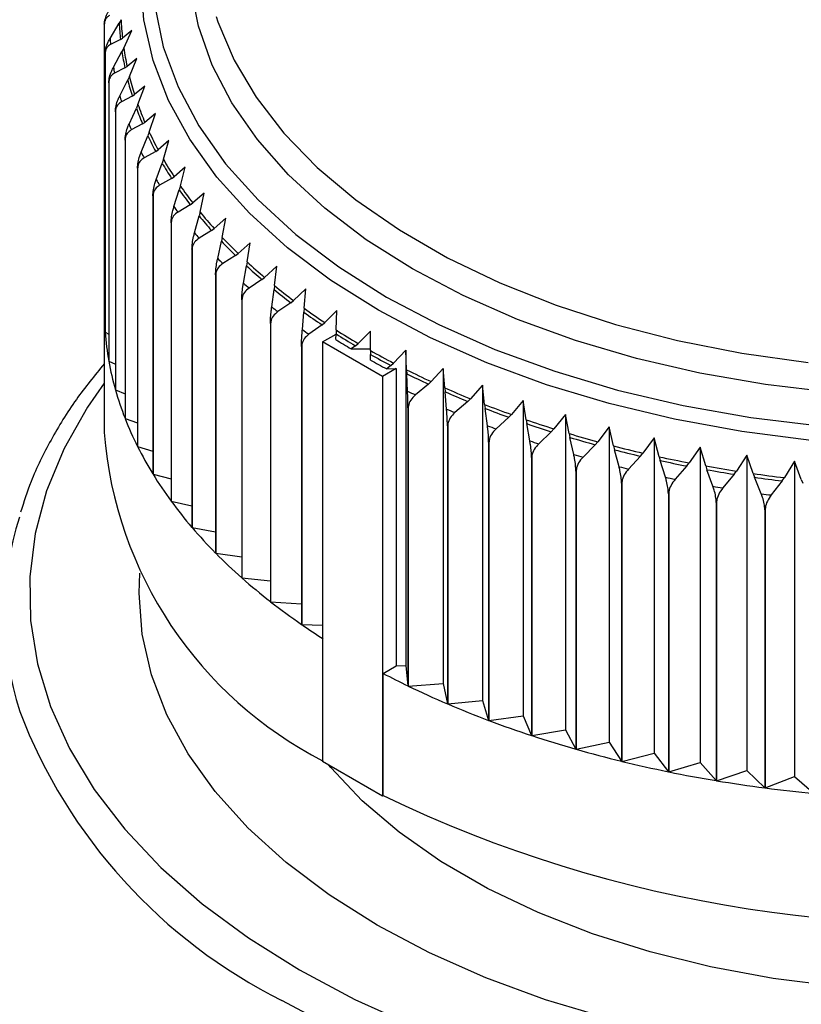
# Model space of a CAD drawing. Header units: millimetres. Extents: x 0 to 420, y 0 to 297.
# Tile 65 of 68: x 372 to 387, y 236 to 256. Entities that reach past the tile are written whole.
import ezdxf

# ---------------------------------------------------------------- set-up
doc = ezdxf.new("R2010")
doc.units = ezdxf.units.MM

msp = doc.modelspace()

# ---------------------------------------------------------------- linework, layer by layer
at = {"color": 7, "linetype": 'Continuous', "lineweight": 25}
for p, q in [((373.57006, 256.05995), (373.53191, 255.98957)), ((373.23346, 255.9495), (373.23346, 250.37381)), ((373.34941, 255.6831), (373.53191, 255.98957)), ((373.78426, 255.84606), (373.59856, 255.69016)), ((373.62422, 255.49057), (373.78426, 255.84606)), ((373.55707, 255.66311), (373.3586, 255.56389)), ((373.55707, 255.66311), (373.59856, 255.69016)), ((373.62422, 255.49057), (373.58847, 255.41893)), ((373.24828, 255.37228), (373.24828, 249.79659)), ((373.24828, 255.37228), (373.24861, 255.36793)), ((373.24861, 255.36793), (373.24861, 249.79224)), ((373.41743, 255.1064), (373.58847, 255.41893)), ((373.88547, 255.28482), (373.69061, 255.1224)), ((373.73671, 254.92404), (373.88547, 255.28482)), ((373.64708, 255.09389), (373.43883, 254.98772)), ((373.64708, 255.09389), (373.69061, 255.1224)), ((373.5445, 254.53304), (373.70348, 254.85122)), ((373.73671, 254.92404), (373.70348, 254.85122)), ((373.32264, 254.79223), (373.32264, 249.21654)), ((373.32264, 254.79223), (373.32342, 254.7879)), ((373.32342, 254.7879), (373.32342, 249.21221)), ((374.0441, 254.72802), (373.84077, 254.55879)), ((373.90715, 254.36235), (374.0441, 254.72802)), ((373.79535, 254.52876), (373.57804, 254.4153)), ((373.79535, 254.52876), (373.84077, 254.55879)), ((373.73019, 253.96504), (373.87655, 254.28844)), ((373.90715, 254.36235), (373.87655, 254.28844)), ((373.4564, 254.21574), (373.4564, 248.64005)), ((373.4564, 254.21574), (373.45762, 254.21144)), ((373.45762, 254.21144), (373.45762, 248.63576)), ((374.25959, 254.17762), (374.04851, 254.0013)), ((374.13492, 253.80748), (374.25959, 254.17762)), ((374.00135, 253.96969), (373.77575, 253.84865)), ((374.00135, 253.96969), (374.04851, 254.0013)), ((373.97384, 253.40438), (374.10707, 253.73257)), ((374.13492, 253.80748), (374.10707, 253.73257)), ((373.64907, 253.64484), (373.64907, 248.06915)), ((373.64907, 253.64484), (373.65074, 253.64059)), ((373.65074, 253.64059), (373.65074, 248.06491)), ((374.53118, 253.63557), (374.31308, 253.4519)), ((374.41924, 253.26137), (374.53118, 253.63557)), ((374.26436, 253.41864), (374.03127, 253.28975)), ((374.26436, 253.41864), (374.31308, 253.4519)), ((373.9, 253.08153), (373.9, 247.50584)), ((373.9, 253.08153), (373.90209, 253.07735)), ((373.90209, 253.07735), (373.90209, 247.50166)), ((374.27459, 252.85304), (374.39423, 253.18555)), ((374.41924, 253.26137), (374.39423, 253.18555)), ((374.85792, 253.10375), (374.63357, 252.91251)), ((374.75909, 252.72595), (374.85792, 253.10375)), ((374.58345, 252.87756), (374.34368, 252.74058)), ((374.58345, 252.87756), (374.63357, 252.91251)), ((374.75909, 252.72595), (374.73701, 252.64932)), ((374.20829, 252.52779), (374.20829, 246.9521)), ((374.20829, 252.52779), (374.21081, 252.52369)), ((374.21081, 252.52369), (374.21081, 246.948)), ((374.6314, 252.31295), (374.73701, 252.64932)), ((375.23866, 252.58404), (375.00885, 252.38502)), ((375.1533, 252.20309), (375.23866, 252.58404)), ((374.95751, 252.34834), (374.71191, 252.20305)), ((374.95751, 252.34834), (375.00885, 252.38502)), ((375.043, 251.78601), (375.13423, 252.12575)), ((375.1533, 252.20309), (375.13423, 252.12575)), ((374.57286, 251.98556), (374.57286, 246.40988)), ((374.57286, 251.98556), (374.5758, 251.98156)), ((374.5758, 251.98156), (374.5758, 246.40587)), ((375.67206, 252.07826), (375.4376, 251.8713)), ((375.60046, 251.69462), (375.67206, 252.07826)), ((375.38522, 251.83284), (375.13465, 251.67906)), ((375.38522, 251.83284), (375.4376, 251.8713)), ((375.60046, 251.69462), (375.58447, 251.61669)), ((375.50795, 251.27408), (375.58447, 251.61669)), ((376.1566, 251.58819), (375.91832, 251.37315)), ((376.09902, 251.20234), (376.1566, 251.58819)), ((374.99244, 251.45676), (374.99244, 245.88107)), ((374.99578, 251.45286), (374.99578, 245.87717)), ((375.86508, 251.33288), (375.61041, 251.17045)), ((375.86508, 251.33288), (375.91832, 251.37315)), ((376.02462, 250.77895), (376.08616, 251.12392)), ((376.09902, 251.20234), (376.08616, 251.12392)), ((376.69059, 251.11556), (376.44931, 250.8923)), ((376.64722, 250.72798), (376.69059, 251.11556)), ((375.46554, 250.94324), (375.46554, 245.36755)), ((375.46928, 250.93946), (375.46928, 245.36377)), ((376.39541, 250.8502), (376.13754, 250.679)), ((376.39541, 250.8502), (376.44931, 250.8923)), ((376.64722, 250.72798), (376.63754, 250.64917)), ((376.59119, 250.30235), (376.63754, 250.64917)), ((377.27213, 250.66201), (377.02871, 250.43046)), ((377.24314, 250.2732), (377.27213, 250.66201)), ((373.23346, 250.37381), (373.24828, 250.36551)), ((375.99051, 250.44679), (375.99051, 244.87111)), ((375.99463, 250.44315), (375.99463, 244.86746)), ((376.97433, 250.38651), (376.71417, 250.20644)), ((376.97433, 250.38651), (377.02871, 250.43046)), ((373.23165, 250.23056), (373.23165, 247.78094)), ((377.20568, 249.84597), (377.23666, 250.19411)), ((377.24314, 250.2732), (377.23666, 250.19411)), ((377.8992, 250.22916), (377.65449, 249.98925)), ((377.88468, 249.8396), (377.8992, 250.22916)), ((376.56551, 249.96917), (376.56551, 244.39349)), ((376.56999, 249.96568), (376.56999, 244.38999)), ((377.59982, 249.94343), (377.33828, 249.75444)), ((377.59982, 249.94343), (377.65449, 249.98925)), ((373.24861, 249.79224), (373.32264, 249.75541)), ((377.60979, 249.59882), (377.88122, 249.75551)), ((377.87643, 249.64811), (377.88144, 249.76034)), ((377.88468, 249.8396), (377.88144, 249.76034)), ((378.56959, 249.8185), (378.32444, 249.57021)), ((378.56959, 249.4287), (378.56959, 249.8185)), ((378.81188, 248.90487), (377.60979, 249.59882)), ((377.60979, 249.59882), (377.60979, 241.18845)), ((378.26968, 249.52252), (378.18524, 249.45895)), ((378.26968, 249.52252), (378.32444, 249.57021)), ((377.1885, 249.51206), (377.1885, 243.93637)), ((377.19334, 249.50872), (377.19334, 243.93303)), ((378.18524, 249.45895), (378.56959, 249.45895)), ((378.56959, 249.4287), (378.56959, 249.34939)), ((378.56959, 249.23706), (378.56959, 249.34939)), ((379.28094, 249.4315), (379.03622, 249.17482)), ((379.29546, 249.04194), (379.28094, 249.4315)), ((379.28094, 249.4315), (379.28094, 243.11119)), ((373.32342, 249.21221), (373.4564, 249.15361)), ((378.98155, 249.12526), (378.89726, 249.0588)), ((378.98155, 249.12526), (379.03622, 249.17482)), ((379.08995, 249.0654), (378.81188, 248.90487)), ((378.89726, 249.0588), (379.08995, 249.0654)), ((379.08995, 249.0654), (379.08995, 243.10465)), ((379.29546, 249.04194), (379.29871, 248.96268)), ((379.31423, 248.61374), (379.29871, 248.96268)), ((380.03075, 249.0695), (379.78733, 248.80447)), ((380.05975, 248.68068), (380.03075, 249.0695)), ((380.03075, 249.0695), (380.03075, 242.74919)), ((378.81188, 248.90487), (378.81188, 240.4945)), ((379.73295, 248.75304), (379.47278, 248.5372)), ((379.73295, 248.75304), (379.78733, 248.80447)), ((380.8164, 248.73378), (380.57512, 248.46046)), ((380.85976, 248.3462), (380.8164, 248.73378)), ((380.8164, 248.73378), (380.8164, 242.41347)), ((373.45762, 248.63576), (373.64907, 248.56131)), ((380.05975, 248.68068), (380.06622, 248.6016)), ((380.09721, 248.25345), (380.06622, 248.6016)), ((380.52122, 248.40717), (380.26335, 248.18246)), ((380.52122, 248.40717), (380.57512, 248.46046)), ((380.85976, 248.3462), (380.86945, 248.26739)), ((381.63511, 248.42552), (381.39683, 248.14399)), ((381.6927, 248.03967), (381.63511, 248.42552)), ((381.63511, 248.42552), (381.63511, 242.10521)), ((379.32283, 248.27939), (379.32283, 242.70371)), ((379.32861, 248.2766), (379.32861, 242.70092)), ((380.91579, 247.92057), (380.86945, 248.26739)), ((381.34359, 248.08887), (381.39683, 248.14399)), ((382.48403, 248.14579), (382.24957, 247.85617)), ((382.55562, 247.76216), (382.48403, 248.14579)), ((382.48403, 248.14579), (382.48403, 241.82549)), ((373.65074, 248.06491), (373.9, 247.97992)), ((381.34359, 248.08887), (381.08892, 247.85539)), ((381.6927, 248.03967), (381.70556, 247.96124)), ((381.7671, 247.61627), (381.70556, 247.96124)), ((380.11438, 247.91954), (380.11438, 242.34386)), ((380.12044, 247.91695), (380.12044, 242.34127)), ((382.19719, 247.79925), (381.94661, 247.55712)), ((382.19719, 247.79925), (382.24957, 247.85617)), ((382.55562, 247.76216), (382.57162, 247.68423)), ((383.36015, 247.8956), (383.13035, 247.59803)), ((383.44551, 247.51464), (383.36015, 247.8956)), ((383.36015, 247.8956), (383.36015, 241.57529)), ((380.94148, 247.58739), (380.94148, 242.01171)), ((380.94779, 247.58502), (380.94779, 242.00933)), ((382.64814, 247.34161), (382.57162, 247.68423)), ((383.07901, 247.53933), (383.13035, 247.59803)), ((384.26042, 247.6758), (384.03607, 247.37046)), ((384.35924, 247.298), (384.26042, 247.6758)), ((384.26042, 247.6758), (384.26042, 241.3555)), ((373.90209, 247.50166), (374.20829, 247.41093)), ((383.07901, 247.53933), (382.83341, 247.28871)), ((383.44551, 247.51464), (383.46458, 247.43731)), ((383.55581, 247.09757), (383.46458, 247.43731)), ((383.98595, 247.31002), (384.03607, 247.37046)), ((385.18165, 247.48718), (384.96356, 247.17427)), ((385.29359, 247.11298), (385.18165, 247.48718)), ((385.18165, 247.48718), (385.18165, 241.16687)), ((381.8012, 247.28411), (381.8012, 241.70843)), ((381.80775, 247.28196), (381.80775, 241.70627)), ((383.98595, 247.31002), (383.74618, 247.05109)), ((384.35924, 247.298), (384.38132, 247.22137)), ((384.48694, 246.885), (384.38132, 247.22137)), ((384.91483, 247.11214), (384.96356, 247.17427)), ((386.12063, 247.33039), (385.90955, 247.01014)), ((386.24529, 246.96025), (386.12063, 247.33039)), ((386.12063, 247.33039), (386.12063, 241.01009)), ((387.07404, 247.20599), (386.87072, 246.87864)), ((387.21099, 246.84033), (387.07404, 247.20599)), ((387.07404, 247.20599), (387.07404, 240.88569)), ((382.69054, 247.01077), (382.69054, 241.43508)), ((382.6973, 247.00884), (382.6973, 241.43315)), ((384.91483, 247.11214), (384.68174, 246.84512)), ((385.29359, 247.11298), (385.3186, 247.03716)), ((385.43824, 246.70465), (385.3186, 247.03716)), ((385.86239, 246.94636), (385.90955, 247.01014)), ((386.24529, 246.96025), (386.27314, 246.88533)), ((374.21081, 246.948), (374.57286, 246.85593)), ((383.60637, 246.76832), (383.60637, 241.19263)), ((383.61331, 246.76663), (383.61331, 241.19094)), ((385.86239, 246.94636), (385.6368, 246.67149)), ((386.40638, 246.55714), (386.27314, 246.88533)), ((386.8253, 246.81329), (386.60799, 246.53084)), ((386.8253, 246.81329), (386.87072, 246.87864)), ((387.21099, 246.84033), (387.24159, 246.76641)), ((384.54547, 246.55762), (384.54547, 240.98193)), ((374.5758, 246.40587), (374.99244, 246.31653)), ((384.55257, 246.55616), (384.55257, 240.98048)), ((385.50454, 246.3794), (385.50454, 240.80371)), ((385.51178, 246.37819), (385.51178, 240.8025)), ((386.48021, 246.23429), (386.48021, 240.65861)), ((386.48756, 246.23333), (386.48756, 240.65765)), ((374.99578, 245.87717), (375.46554, 245.79436)), ((375.46928, 245.36377), (375.99051, 245.29106)), ((375.99463, 244.86746), (376.56551, 244.80823)), ((376.56999, 244.38999), (377.1885, 244.34746)), ((377.19334, 243.93303), (377.60979, 243.91877)), ((378.82691, 242.9528), (379.08995, 243.10465)), ((379.08995, 243.10465), (379.28094, 243.11119)), ((379.28094, 243.11119), (379.32283, 242.70371)), ((378.82691, 240.50318), (378.82691, 242.9528)), ((379.32861, 242.70092), (380.03075, 242.74919)), ((380.03075, 242.74919), (380.11438, 242.34386)), ((380.12044, 242.34127), (380.8164, 242.41347)), ((380.8164, 242.41347), (380.94148, 242.01171)), ((380.94779, 242.00933), (381.63511, 242.10521)), ((381.63511, 242.10521), (381.8012, 241.70843)), ((381.80775, 241.70627), (382.48403, 241.82549)), ((382.48403, 241.82549), (382.69054, 241.43508)), ((382.6973, 241.43315), (383.36015, 241.57529)), ((383.36015, 241.57529), (383.60637, 241.19263)), ((383.61331, 241.19094), (384.26042, 241.3555)), ((384.26042, 241.3555), (384.54547, 240.98193)), ((378.81188, 240.4945), (377.60979, 241.18845)), ((384.55257, 240.98048), (385.18165, 241.16687)), ((385.18165, 241.16687), (385.50454, 240.80371)), ((385.51178, 240.8025), (386.12063, 241.01009)), ((386.12063, 241.01009), (386.48021, 240.65861)), ((386.48756, 240.65765), (387.07404, 240.88569)), ((387.07404, 240.88569), (387.46907, 240.54712)), ((378.82691, 240.50318), (378.81188, 240.4945))]:
    msp.add_line(p, q, dxfattribs=at)
at = {"color": 8, "linetype": 'Continuous', "lineweight": 25, "flags": 128}
for points in [[(375.23165, 260.31446), (374.80662, 259.57117), (374.48006, 258.77428), (374.27677, 257.96385), (374.19836, 257.14622), (374.24542, 256.32779), (374.4176, 255.51497), (374.71355, 254.7141), (375.13094, 253.93148), (375.66652, 253.1732), (376.31609, 252.44523), (377.07457, 251.75324), (377.93602, 251.10266), (378.8937, 250.49858)], [(378.72956, 250.23322), (377.77086, 250.83721), (376.90699, 251.48713), (376.14452, 252.17804), (375.48927, 252.90468), (374.94622, 253.66153), (374.5195, 254.44282), (374.21236, 255.24261), (374.02714, 256.05481), (373.96524, 256.87324), (374.02714, 257.69167), (374.21236, 258.50386), (374.38839, 259.00117)], [(387.83847, 248.58595), (386.49365, 248.7449), (385.17894, 248.97281), (383.9049, 249.26784), (382.68181, 249.6276), (381.5195, 250.04921), (380.42733, 250.52927), (379.41411, 251.06391), (378.48798, 251.64883), (377.6564, 252.27933), (376.92608, 252.95031), (376.30288, 253.65639), (375.79183, 254.39187), (375.39704, 255.15084), (375.12168, 255.92719), (374.96799, 256.71466)], [(375.47583, 256.12623), (375.5116, 256.01715), (375.83489, 255.25131), (376.27747, 254.50562), (376.83569, 253.78625), (377.5049, 253.09916), (378.27957, 252.45005), (379.15329, 251.8443), (380.1188, 251.28692), (381.1681, 250.78254), (382.29252, 250.33533), (383.48271, 249.949), (384.72884, 249.62675), (386.02056, 249.37125), (387.34717, 249.18462)], [(378.8937, 250.49858), (379.94012, 249.94572), (381.06708, 249.44841), (382.26577, 249.01055), (383.5268, 248.63556), (384.8403, 248.32638), (386.196, 248.08542), (387.58329, 247.91458), (388.9913, 247.81518), (390.40902, 247.78801), (391.82535, 247.83328), (393.2292, 247.95063), (394.6096, 248.13915), (395.95574, 248.39736), (397.25707, 248.72325), (398.50342, 249.11425), (399.68504, 249.56731), (400.79267, 250.07889), (401.81764, 250.64497), (402.75194, 251.26114), (403.58825, 251.92256)], [(403.55631, 251.48713), (402.69244, 250.83721), (401.73374, 250.23322), (400.6875, 249.67977), (399.56168, 249.18107), (398.36486, 248.74091), (397.10613, 248.36265), (395.79509, 248.04915), (394.44171, 247.80281), (393.05628, 247.6255), (391.64936, 247.51857), (390.23165, 247.48284), (388.81394, 247.51857), (387.40702, 247.6255), (386.02159, 247.80281), (384.66821, 248.04915), (383.35717, 248.36265), (382.09844, 248.74091), (380.90162, 249.18107), (379.7758, 249.67977), (378.72956, 250.23322)], [(373.23165, 248.77284), (372.89808, 248.29244), (372.42879, 247.4644), (372.07798, 246.61704), (371.84797, 245.75598), (371.74031, 244.88697), (371.7557, 244.01579), (371.89405, 243.14823), (372.15443, 242.29006), (372.53512, 241.44701), (373.03357, 240.62467), (373.64647, 239.82852), (374.36974, 239.06386), (375.19857, 238.33578), (376.12744, 237.64912), (377.15017, 237.00845)], [(377.15017, 237.00845), (378.25996, 236.41804), (379.44942, 235.88181)], [(377.92126, 235.79714), (376.79662, 236.39608)]]:
    msp.add_lwpolyline(points, dxfattribs=at)
at = {"color": 7, "linetype": 'Continuous', "lineweight": 25, "flags": 128}
for points in [[(374.99578, 251.45286), (374.99536, 251.45335), (374.99495, 251.45384), (374.99453, 251.45432), (374.99411, 251.45481), (374.99369, 251.4553), (374.99327, 251.45579), (374.99286, 251.45627), (374.99244, 251.45676)], [(375.46928, 250.93946), (375.46881, 250.93993), (375.46835, 250.9404), (375.46788, 250.94087), (375.46741, 250.94135), (375.46694, 250.94182), (375.46648, 250.94229), (375.46601, 250.94276), (375.46554, 250.94324)], [(375.99463, 250.44315), (375.99412, 250.4436), (375.9936, 250.44406), (375.99309, 250.44451), (375.99257, 250.44497), (375.99206, 250.44543), (375.99154, 250.44588), (375.99103, 250.44634), (375.99051, 250.44679)], [(376.56999, 249.96568), (376.56943, 249.96611), (376.56887, 249.96655), (376.56831, 249.96699), (376.56775, 249.96742), (376.56719, 249.96786), (376.56663, 249.9683), (376.56607, 249.96874), (376.56551, 249.96917)], [(377.19334, 249.50872), (377.19273, 249.50914), (377.19213, 249.50955), (377.19152, 249.50997), (377.19092, 249.51039), (377.19032, 249.51081), (377.18971, 249.51122), (377.18911, 249.51164), (377.1885, 249.51206)], [(379.32861, 248.2766), (379.32789, 248.27695), (379.32716, 248.2773), (379.32644, 248.27765), (379.32572, 248.278), (379.325, 248.27835), (379.32427, 248.27869), (379.32355, 248.27904), (379.32283, 248.27939)], [(380.12044, 247.91695), (380.11968, 247.91728), (380.11893, 247.9176), (380.11817, 247.91792), (380.11741, 247.91825), (380.11666, 247.91857), (380.1159, 247.91889), (380.11514, 247.91922), (380.11438, 247.91954)], [(380.94779, 247.58502), (380.947, 247.58531), (380.94621, 247.58561), (380.94542, 247.58591), (380.94463, 247.58621), (380.94385, 247.5865), (380.94306, 247.5868), (380.94227, 247.5871), (380.94148, 247.58739)], [(381.80775, 247.28196), (381.80693, 247.28223), (381.80611, 247.2825), (381.80529, 247.28277), (381.80448, 247.28304), (381.80366, 247.28331), (381.80284, 247.28358), (381.80202, 247.28385), (381.8012, 247.28411)], [(382.6973, 247.00884), (382.69645, 247.00908), (382.69561, 247.00932), (382.69476, 247.00956), (382.69392, 247.00981), (382.69308, 247.01005), (382.69223, 247.01029), (382.69139, 247.01053), (382.69054, 247.01077)], [(383.61331, 246.76663), (383.61244, 246.76684), (383.61157, 246.76705), (383.61071, 246.76726), (383.60984, 246.76747), (383.60897, 246.76768), (383.6081, 246.7679), (383.60724, 246.76811), (383.60637, 246.76832)], [(384.55257, 246.55616), (384.55168, 246.55634), (384.55079, 246.55652), (384.54991, 246.55671), (384.54902, 246.55689), (384.54813, 246.55707), (384.54724, 246.55725), (384.54636, 246.55743), (384.54547, 246.55762)], [(385.51178, 246.37819), (385.51087, 246.37834), (385.50997, 246.37849), (385.50906, 246.37864), (385.50816, 246.37879), (385.50725, 246.37894), (385.50635, 246.3791), (385.50544, 246.37925), (385.50454, 246.3794)], [(386.48756, 246.23333), (386.48665, 246.23345), (386.48573, 246.23357), (386.48481, 246.23369), (386.48389, 246.23381), (386.48297, 246.23393), (386.48205, 246.23405), (386.48113, 246.23417), (386.48021, 246.23429)], [(383.34297, 236.03206), (382.08165, 236.41111), (380.88235, 236.85217), (379.75421, 237.35191), (378.70581, 237.9065), (377.74513, 238.51173), (376.87947, 239.16299), (376.11544, 239.85533), (375.45883, 240.58347), (374.91466, 241.34189), (374.48706, 242.12479), (374.17928, 242.92623), (373.99368, 243.74011), (373.93165, 244.56022), (373.94671, 244.96459)], [(383.34297, 236.03206), (382.08165, 236.41111), (380.88235, 236.85217), (379.75421, 237.35191), (378.70581, 237.9065), (377.74513, 238.51173), (376.87947, 239.16299), (376.11544, 239.85533), (375.45883, 240.58347), (374.91466, 241.34189), (374.48706, 242.12479), (374.17928, 242.92623), (373.99368, 243.74011), (373.93165, 244.56022), (373.94671, 244.96459)], [(387.9349, 236.67549), (386.64701, 236.83723), (385.39157, 237.0689), (384.17997, 237.36842), (383.02317, 237.73307), (381.93165, 238.15955), (380.9153, 238.64399), (379.98332, 239.18201), (379.14415, 239.76874), (378.40539, 240.39886), (377.77373, 241.06666), (377.73011, 241.11899)]]:
    msp.add_lwpolyline(points, dxfattribs=at)
at = {"color": 7, "linetype": 'Continuous', "lineweight": 25}
for centre, radius, start, end in [((379.15329, 256.3042), 5.58857, 182.50492, 186.308093), ((379.12698, 256.25653), 5.60144, 182.731633, 186.08138), ((379.00081, 256.05864), 5.66386, 183.801763, 185.011249), ((379.29861, 256.32379), 5.73524, 188.353573, 192.091618), ((379.27265, 256.27619), 5.74846, 188.576406, 191.868785), ((379.14812, 256.07858), 5.81258, 189.628212, 190.816979), ((379.53111, 256.33716), 6.01409, 194.304643, 197.499345), ((379.55646, 256.38461), 6.00022, 194.088416, 197.715572), ((379.40951, 256.1403), 6.08125, 195.325249, 196.478739), ((379.89604, 256.46136), 6.39967, 199.848608, 202.913653), ((379.92053, 256.50849), 6.38488, 199.64115, 203.12111), ((379.77857, 256.26596), 6.47126, 200.827798, 201.934462), ((380.3586, 256.66844), 6.90659, 205.155922, 208.069084), ((380.382, 256.71507), 6.89058, 204.958738, 208.266267), ((380.24638, 256.47544), 6.984, 206.086595, 207.13841), ((380.90766, 256.97516), 7.53564, 210.19143, 212.940117), ((380.92977, 257.02105), 7.51812, 210.005374, 213.126172), ((380.80166, 256.78569), 7.62026, 211.069564, 212.061983), ((381.55079, 257.4396), 8.26714, 214.761856, 217.691172), ((381.53015, 257.39471), 8.28646, 214.9365, 217.516528), ((381.4312, 257.21005), 8.37967, 215.760756, 216.692272), ((382.21146, 257.93628), 9.15693, 219.386585, 221.800388), ((382.23049, 257.97987), 9.13553, 219.223189, 221.963784), ((382.12022, 257.75779), 9.26009, 220.15774, 221.029233), ((382.9532, 258.64663), 10.11895, 223.395363, 225.955373), ((382.93588, 258.60463), 10.1427, 223.547995, 225.802742), ((382.85285, 258.43375), 10.25712, 224.268337, 225.082399), ((383.68708, 259.39989), 11.2368, 227.434641, 229.540537), ((383.70263, 259.44001), 11.21044, 227.292083, 229.683094), ((383.61257, 259.23806), 11.3637, 228.107431, 228.867747), ((384.46236, 260.35545), 12.40018, 230.931899, 233.167407), ((384.4486, 260.31751), 12.42938, 231.065186, 233.03412), ((378.90368, 250.23058), 5.67203, 178.552928, 184.388179), ((384.38273, 260.1661), 12.56987, 231.694221, 232.405085), ((385.20436, 261.34826), 13.70763, 234.460809, 236.305348), ((385.21633, 261.38376), 13.67539, 234.335942, 236.430215), ((378.99298, 250.23827), 5.76165, 184.439841, 190.214407), ((385.14705, 261.20856), 13.86268, 235.050103, 235.716054), ((385.93908, 262.47853), 15.05583, 237.643576, 239.376284), ((385.94931, 262.51136), 15.02038, 237.526279, 239.493581), ((385.9233, 262.43787), 15.11059, 237.823351, 239.196509), ((386.6474, 263.72061), 16.41675, 240.524802, 242.378898), ((386.63882, 263.69064), 16.45552, 240.63535, 242.26835), ((379.19921, 250.27626), 5.97135, 190.26443, 195.902968), ((386.62559, 263.6544), 16.51541, 240.80478, 242.09892), ((387.29835, 264.99032), 17.84368, 243.352537, 245.106416), ((387.29131, 264.96336), 17.88584, 243.45711, 245.001843), ((379.51733, 250.36767), 6.30235, 195.950315, 201.389618), ((387.25768, 264.86467), 18.08842, 243.950623, 244.50833), ((387.89198, 266.29637), 19.27839, 246.02926, 247.695002), ((387.88635, 266.2725), 19.32395, 246.128578, 247.595684), ((388.42045, 267.6124), 20.69663, 248.573329, 250.162074), ((387.85948, 266.18866), 19.54288, 246.597291, 247.126971), ((388.41608, 267.59165), 20.74556, 248.668056, 250.067347), ((379.93959, 250.53374), 6.7561, 201.433632, 206.626528), ((388.87846, 268.91059), 22.0733, 251.001655, 252.523633), ((388.87517, 268.89291), 22.1255, 251.092401, 252.432886), ((381.31827, 248.41927), 8.11178, 184.513379, 242.914566), ((388.39522, 267.52276), 20.98065, 249.115103, 249.6203), ((389.26337, 270.1625), 23.3831, 253.329759, 254.794355), ((388.85954, 268.83877), 22.37626, 251.520661, 252.004627), ((389.261, 270.14778), 23.43841, 253.417084, 254.70703), ((380.45581, 250.7931), 7.3338, 206.666937, 211.58336), ((389.57526, 271.3399), 24.60115, 255.571884, 256.987727), ((389.57364, 271.32796), 24.65935, 255.656302, 256.903309), ((389.24976, 270.10786), 23.70408, 253.829197, 254.294916), ((389.81689, 272.41566), 25.70375, 257.741132, 259.116189), ((389.81585, 272.40626), 25.76456, 257.823118, 259.034203), ((389.56597, 271.30141), 24.93888, 256.054697, 256.504914), ((389.99352, 273.36452), 26.66894, 259.849614, 261.191289), ((389.99291, 273.35736), 26.73204, 259.929609, 261.111293), ((390.11278, 274.16389), 27.47719, 261.908597, 263.22383), ((381.0536, 251.16104), 8.03576, 211.620201, 216.245917), ((389.81095, 272.39193), 26.05664, 258.210037, 258.647284), ((390.11246, 274.15863), 27.5422, 261.987016, 263.145411), ((389.99005, 273.35381), 27.0351, 260.307135, 260.733768), ((390.11098, 274.16415), 27.85446, 262.357101, 262.775326), ((381.71884, 251.64901), 8.86079, 216.279433, 220.613312), ((377.6964, 244.15183), 6.46325, 162.564843, 197.643863), ((382.43605, 252.26414), 9.80566, 220.643848, 224.694598), ((383.18887, 253.00895), 10.86465, 224.722529, 228.505542), ((383.96054, 253.88118), 12.02924, 228.531226, 232.06592), ((384.73445, 254.8738), 13.28791, 232.08968, 235.397452), ((385.36586, 255.78236), 14.39433, 235.405843, 237.467135), ((387.02666, 258.65927), 17.71805, 242.432648, 244.227328), ((387.55117, 259.75303), 18.93106, 244.256559, 246.868987), ((388.1242, 261.09362), 20.38899, 246.886568, 249.372913), ((388.62772, 262.43035), 21.81741, 249.389731, 251.766323), ((389.05769, 263.7344), 23.19052, 251.782487, 254.064307), ((389.4128, 264.97678), 24.48265, 254.079915, 256.280719), ((389.6945, 266.12914), 25.66894, 256.295856, 258.428314), ((389.90691, 267.16466), 26.72602, 258.44306, 260.518905), ((390.05663, 268.05886), 27.63267, 260.533331, 262.563514), ((390.1525, 268.79033), 28.3704, 262.577687, 264.572519), ((390.13645, 264.0434), 26.11604, 244.338747, 278.075175)]:
    msp.add_arc(centre, radius, start, end, dxfattribs=at)
at = {"color": 8, "linetype": 'Continuous', "lineweight": 25}
msp.add_arc((381.62099, 246.0576), 10.79905, 200.970131, 243.465298, dxfattribs=at)
at = {"color": 7, "linetype": 'Continuous', "lineweight": 25}
for points, knots in [([(373.23421, 255.96976), (373.23433, 255.97366), (373.23473, 255.98681), (373.2378, 256.01053), (373.2434, 256.04068), (373.2513, 256.0713), (373.26109, 256.10185), (373.27263, 256.13225), (373.28597, 256.16277), (373.29882, 256.18885), (373.31345, 256.21614), (373.32663, 256.23887), (373.33718, 256.25554), (373.3407, 256.26111)], [0, 0, 0, 0, 0.04269885, 0.14401615, 0.24792307, 0.35268519, 0.45328482, 0.55454546, 0.65770682, 0.76144813, 0.82087256, 0.94014293, 1, 1, 1, 1]), ([(373.33764, 256.1418), (373.33123, 256.13834), (373.31838, 256.1314), (373.30071, 256.11806), (373.2844, 256.10234), (373.26999, 256.08409), (373.2577, 256.06344), (373.24763, 256.04029), (373.23995, 256.01434), (373.23617, 255.99252), (373.23427, 255.97378), (373.23356, 255.96183), (373.23349, 255.95259), (373.23346, 255.9495)], [0, 0, 0, 0, 0.10662604, 0.21378443, 0.32280042, 0.43255353, 0.53942236, 0.64717099, 0.75796871, 0.86993983, 0.9023783, 0.96740408, 1, 1, 1, 1]), ([(373.24828, 255.37228), (373.2518, 255.4112), (373.25883, 255.48896), (373.30191, 255.59824), (373.33661, 255.66022), (373.34941, 255.6831)], [0, 0, 0, 0, 0.3874503, 0.77384192, 1, 1, 1, 1]), ([(373.3586, 255.56389), (373.33271, 255.54641), (373.28069, 255.51129), (373.25103, 255.43274), (373.24907, 255.38006), (373.24861, 255.36793)], [0, 0, 0, 0, 0.43279435, 0.86945401, 1, 1, 1, 1]), ([(373.32264, 254.79223), (373.32594, 254.83127), (373.33253, 254.90926), (373.3729, 255.01997), (373.40542, 255.08309), (373.41743, 255.1064)], [0, 0, 0, 0, 0.3874503, 0.77384192, 1, 1, 1, 1]), ([(373.43883, 254.98772), (373.41166, 254.96933), (373.35708, 254.93239), (373.32596, 254.8528), (373.3239, 254.80004), (373.32342, 254.7879)], [0, 0, 0, 0, 0.43279435, 0.86945401, 1, 1, 1, 1]), ([(373.4564, 254.21574), (373.45946, 254.25489), (373.46559, 254.3331), (373.50312, 254.44514), (373.53334, 254.50934), (373.5445, 254.53304)], [0, 0, 0, 0, 0.3874503, 0.77384192, 1, 1, 1, 1]), ([(373.57804, 254.4153), (373.54969, 254.39596), (373.49274, 254.35711), (373.46027, 254.27643), (373.45811, 254.2236), (373.45762, 254.21144)], [0, 0, 0, 0, 0.43279435, 0.86945401, 1, 1, 1, 1]), ([(373.64907, 253.64484), (373.6519, 253.68409), (373.65754, 253.7625), (373.69209, 253.87578), (373.71991, 253.94097), (373.73019, 253.96504)], [0, 0, 0, 0, 0.3874503, 0.77384192, 1, 1, 1, 1]), ([(373.77575, 253.84865), (373.74632, 253.82832), (373.68719, 253.78748), (373.65348, 253.70567), (373.65125, 253.65277), (373.65074, 253.64059)], [0, 0, 0, 0, 0.43279435, 0.86945401, 1, 1, 1, 1]), ([(373.9, 253.08153), (373.90257, 253.12087), (373.9077, 253.19946), (373.93915, 253.31387), (373.96448, 253.37997), (373.97384, 253.40438)], [0, 0, 0, 0, 0.3874503, 0.77384192, 1, 1, 1, 1]), ([(374.03127, 253.28975), (374.00086, 253.2684), (373.93976, 253.2255), (373.90493, 253.14252), (373.90262, 253.08954), (373.90209, 253.07735)], [0, 0, 0, 0, 0.432794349, 0.869454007, 1, 1, 1, 1]), ([(374.20829, 252.52779), (374.2106, 252.56722), (374.21521, 252.64597), (374.24345, 252.76141), (374.26619, 252.82833), (374.27459, 252.85304)], [0, 0, 0, 0, 0.3874503, 0.77384192, 1, 1, 1, 1]), ([(374.34368, 252.74058), (374.3124, 252.71817), (374.24956, 252.67315), (374.21373, 252.58896), (374.21136, 252.5359), (374.21081, 252.52369)], [0, 0, 0, 0, 0.43279435, 0.86945401, 1, 1, 1, 1]), ([(374.57286, 251.98556), (374.5749, 252.02507), (374.57897, 252.10397), (374.6039, 252.22032), (374.62398, 252.28797), (374.6314, 252.31295)], [0, 0, 0, 0, 0.3874503, 0.77384192, 1, 1, 1, 1]), ([(374.71191, 252.20305), (374.67986, 252.17956), (374.61549, 252.13237), (374.57879, 252.04693), (374.57636, 251.99379), (374.5758, 251.98156)], [0, 0, 0, 0, 0.43279435, 0.86945401, 1, 1, 1, 1]), ([(374.99244, 251.45676), (374.9942, 251.49633), (374.99771, 251.57537), (375.01925, 251.6925), (375.03659, 251.7608), (375.043, 251.78601)], [0, 0, 0, 0, 0.3874503, 0.77384192, 1, 1, 1, 1]), ([(375.13465, 251.67906), (375.10195, 251.65446), (375.03628, 251.60504), (374.99883, 251.51834), (374.99635, 251.46511), (374.99578, 251.45286)], [0, 0, 0, 0, 0.432794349, 0.869454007, 1, 1, 1, 1]), ([(375.46554, 250.94324), (375.46702, 250.98286), (375.46997, 251.06201), (375.48803, 251.17982), (375.50258, 251.24866), (375.50795, 251.27408)], [0, 0, 0, 0, 0.3874503, 0.77384192, 1, 1, 1, 1]), ([(375.61041, 251.17045), (375.57719, 251.14472), (375.51044, 251.09304), (375.47238, 251.00504), (375.46986, 250.95173), (375.46928, 250.93946)], [0, 0, 0, 0, 0.43279435, 0.86945401, 1, 1, 1, 1]), ([(375.99051, 250.44679), (375.9917, 250.48646), (375.99407, 250.5657), (376.0086, 250.68407), (376.0203, 250.75336), (376.02462, 250.77895)], [0, 0, 0, 0, 0.3874503, 0.77384192, 1, 1, 1, 1]), ([(376.13754, 250.679), (376.10389, 250.65213), (376.0363, 250.59814), (375.99777, 250.50884), (375.99522, 250.45544), (375.99463, 250.44315)], [0, 0, 0, 0, 0.43279435, 0.86945401, 1, 1, 1, 1]), ([(376.56551, 249.96917), (376.5664, 250.00888), (376.56819, 250.08819), (376.57913, 250.207), (376.58794, 250.27664), (376.59119, 250.30235)], [0, 0, 0, 0, 0.3874503, 0.77384192, 1, 1, 1, 1]), ([(376.71417, 250.20644), (376.68022, 250.17841), (376.61203, 250.12211), (376.57316, 250.03148), (376.57058, 249.97799), (376.56999, 249.96568)], [0, 0, 0, 0, 0.43279435, 0.86945401, 1, 1, 1, 1]), ([(377.1885, 249.51206), (377.1891, 249.55179), (377.19029, 249.63115), (377.19761, 249.75027), (377.2035, 249.82016), (377.20568, 249.84597)], [0, 0, 0, 0, 0.3874503, 0.77384192, 1, 1, 1, 1]), ([(377.33828, 249.75444), (377.30415, 249.72524), (377.2356, 249.66659), (377.19652, 249.57463), (377.19393, 249.52105), (377.19334, 249.50872)], [0, 0, 0, 0, 0.432794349, 0.869454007, 1, 1, 1, 1]), ([(373.23165, 249.16159), (373.03917, 248.92487), (372.63593, 248.42895), (372.15225, 247.63733), (371.77646, 246.88162), (371.62113, 246.39074), (371.55617, 246.18545)], [0, 0, 0, 0, 0.25195634, 0.52784724, 0.8025381, 1, 1, 1, 1]), ([(379.32283, 248.27939), (379.32253, 248.31914), (379.32193, 248.39853), (379.31827, 248.51784), (379.31532, 248.58788), (379.31423, 248.61374)], [0, 0, 0, 0, 0.3874503, 0.77384192, 1, 1, 1, 1]), ([(379.47278, 248.5372), (379.43884, 248.5045), (379.37065, 248.43881), (379.33178, 248.34284), (379.3292, 248.28899), (379.32861, 248.2766)], [0, 0, 0, 0, 0.43279435, 0.86945401, 1, 1, 1, 1]), ([(380.11438, 247.91954), (380.11379, 247.95927), (380.11259, 248.03863), (380.10528, 248.15776), (380.09939, 248.22765), (380.09721, 248.25345)], [0, 0, 0, 0, 0.3874503, 0.77384192, 1, 1, 1, 1]), ([(380.26335, 248.18246), (380.2297, 248.14861), (380.16211, 248.0806), (380.12358, 247.9833), (380.12103, 247.92937), (380.12044, 247.91695)], [0, 0, 0, 0, 0.43279435, 0.86945401, 1, 1, 1, 1]), ([(380.94148, 247.58739), (380.94058, 247.6271), (380.9388, 247.70641), (380.92786, 247.82522), (380.91905, 247.89486), (380.91579, 247.92057)], [0, 0, 0, 0, 0.3874503, 0.77384192, 1, 1, 1, 1]), ([(381.08892, 247.85539), (381.0557, 247.82039), (380.98895, 247.75008), (380.95089, 247.65147), (380.94837, 247.59745), (380.94779, 247.58502)], [0, 0, 0, 0, 0.43279435, 0.86945401, 1, 1, 1, 1]), ([(381.8012, 247.28411), (381.80002, 247.32379), (381.79765, 247.40302), (381.78312, 247.5214), (381.77142, 247.59069), (381.7671, 247.61627)], [0, 0, 0, 0, 0.3874503, 0.77384192, 1, 1, 1, 1]), ([(381.94661, 247.55712), (381.91392, 247.52099), (381.84824, 247.44842), (381.8108, 247.34851), (381.80832, 247.29441), (381.80775, 247.28196)], [0, 0, 0, 0, 0.43279435, 0.86945401, 1, 1, 1, 1]), ([(382.69054, 247.01077), (382.68907, 247.0504), (382.68612, 247.12954), (382.66806, 247.24736), (382.65351, 247.3162), (382.64814, 247.34161)], [0, 0, 0, 0, 0.3874503, 0.77384192, 1, 1, 1, 1]), ([(382.83341, 247.28871), (382.80136, 247.25147), (382.73699, 247.17667), (382.70029, 247.0755), (382.69786, 247.02131), (382.6973, 247.00884)], [0, 0, 0, 0, 0.43279435, 0.86945401, 1, 1, 1, 1]), ([(383.60637, 246.76832), (383.60461, 246.80789), (383.60109, 246.88692), (383.57956, 247.00406), (383.56222, 247.07236), (383.55581, 247.09757)], [0, 0, 0, 0, 0.3874503, 0.77384192, 1, 1, 1, 1]), ([(383.74618, 247.05109), (383.7149, 247.01278), (383.65206, 246.9358), (383.61623, 246.83339), (383.61386, 246.77912), (383.61331, 246.76663)], [0, 0, 0, 0, 0.43279435, 0.86945401, 1, 1, 1, 1]), ([(384.54547, 246.55762), (384.54343, 246.59712), (384.53936, 246.67603), (384.51443, 246.79237), (384.49435, 246.86002), (384.48694, 246.885)], [0, 0, 0, 0, 0.3874503, 0.77384192, 1, 1, 1, 1]), ([(384.68174, 246.84512), (384.65133, 246.80574), (384.59024, 246.72664), (384.55541, 246.62302), (384.5531, 246.56867), (384.55257, 246.55616)], [0, 0, 0, 0, 0.43279435, 0.86945401, 1, 1, 1, 1]), ([(385.50454, 246.3794), (385.50223, 246.41883), (385.49762, 246.49758), (385.46938, 246.61302), (385.44664, 246.67994), (385.43824, 246.70465)], [0, 0, 0, 0, 0.3874503, 0.77384192, 1, 1, 1, 1]), ([(385.6368, 246.67149), (385.60736, 246.6311), (385.54824, 246.54994), (385.51453, 246.44514), (385.51229, 246.39072), (385.51178, 246.37819)], [0, 0, 0, 0, 0.43279435, 0.86945401, 1, 1, 1, 1]), ([(386.48021, 246.23429), (386.47764, 246.27364), (386.47251, 246.35223), (386.44106, 246.46664), (386.41573, 246.53274), (386.40638, 246.55714)], [0, 0, 0, 0, 0.3874503, 0.77384192, 1, 1, 1, 1]), ([(386.60799, 246.53084), (386.57964, 246.48945), (386.52268, 246.40631), (386.49021, 246.30038), (386.48806, 246.24588), (386.48756, 246.23333)], [0, 0, 0, 0, 0.43279435, 0.86945401, 1, 1, 1, 1])]:
    msp.add_open_spline(points, degree=3, knots=knots, dxfattribs=at)

doc.saveas('drawing.dxf')
